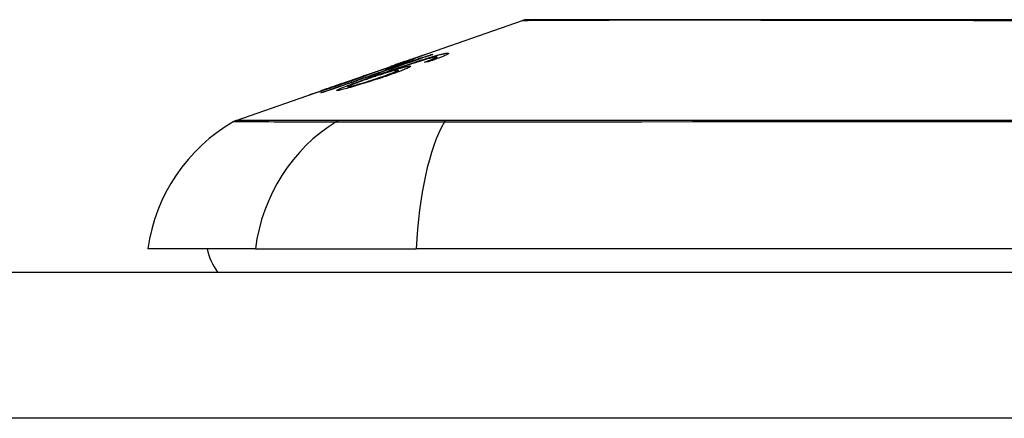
# Model space of a CAD drawing. Header units: inches. Extents: x 27 to 746, y 82 to 339.
# Tile 41 of 193: x 30.808 to 31.474, y 332.131 to 332.401. Entities that reach past the tile are written whole.
import ezdxf

# ---------------------------------------------------------------- set-up
doc = ezdxf.new("R2010")
doc.units = ezdxf.units.IN
doc.header["$MEASUREMENT"] = 0
doc.layers.add('Visible Edges(ANSI)', color=7, linetype='Continuous', lineweight=25)
doc.layers.add('Visible Tangent Edges(ANSI)', color=7, linetype='Continuous', lineweight=25)

msp = doc.modelspace()

# ---------------------------------------------------------------- linework, layer by layer
at = {"layer": 'Visible Edges(ANSI)'}
for p, q in [((31.0698, 332.37278), (31.148, 332.40015)), ((31.06941, 332.37123), (31.06941, 332.37085)), ((31.07299, 332.37378), (31.07299, 332.37351)), ((31.08635, 332.37698), (31.08635, 332.37671)), ((31.08838, 332.37437), (31.08838, 332.37348)), ((31.09015, 332.37538), (31.09015, 332.37413)), ((31.0245, 332.35692), (31.05962, 332.36922)), ((31.04056, 332.36249), (31.04866, 332.36532)), ((31.04861, 332.36529), (31.04861, 332.36506)), ((31.05548, 332.36699), (31.06428, 332.37006)), ((31.0569, 332.36522), (31.0569, 332.36486)), ((31.06003, 332.36936), (31.06003, 332.36935)), ((31.06384, 332.3664), (31.06384, 332.3652)), ((31.06428, 332.37006), (31.06428, 332.36965)), ((31.04191, 332.3629), (31.04191, 332.36263)), ((30.95446, 332.33241), (31.0163, 332.35406)), ((31.01163, 332.35233), (31.01163, 332.35211)), ((31.02407, 332.35677), (31.02407, 332.35676)), ((31.02987, 332.35518), (31.02987, 332.35426)), ((30.96734, 332.24551), (30.89457, 332.24551)), ((30.96734, 332.24551), (31.07612, 332.24551)), ((31.9335, 332.24551), (31.07612, 332.24551)), ((27.35381, 332.22976), (98.95881, 332.22976))]:
    msp.add_line(p, q, dxfattribs=at)
at = {"layer": 'Visible Edges(ANSI)', "flags": 128}
for points in [[(31.48787, 332.40043), (31.47047, 332.40043), (31.4531, 332.40044), (31.43584, 332.40045), (31.41875, 332.40046), (31.40188, 332.40047), (31.38531, 332.40048), (31.36907, 332.4005), (31.35316, 332.40051), (31.33756, 332.40053), (31.32232, 332.40055), (31.3075, 332.40056), (31.29317, 332.40058), (31.27937, 332.4006), (31.26614, 332.40061), (31.25354, 332.40061), (31.24156, 332.40061), (31.23021, 332.4006), (31.21953, 332.40058), (31.20953, 332.40056), (31.20021, 332.40055), (31.1916, 332.40053), (31.18374, 332.40051), (31.17665, 332.4005), (31.17035, 332.40048), (31.16488, 332.40047), (31.16025, 332.40046), (31.15645, 332.40045), (31.15347, 332.40044), (31.15133, 332.40043), (31.15004, 332.40043), (31.14961, 332.40043)], [(31.08358, 332.37454), (31.08439, 332.37479), (31.08517, 332.37502), (31.08595, 332.37526), (31.08671, 332.37548), (31.08746, 332.3757), (31.08819, 332.37591), (31.0889, 332.37611), (31.08958, 332.3763), (31.09025, 332.37649), (31.09089, 332.37666), (31.0915, 332.37682), (31.09209, 332.37697), (31.09265, 332.37711), (31.09319, 332.37724), (31.0937, 332.37736), (31.09418, 332.37747), (31.09463, 332.37756), (31.09505, 332.37765), (31.09545, 332.37772), (31.09582, 332.37779), (31.09616, 332.37784), (31.09647, 332.37789), (31.09676, 332.37792), (31.09703, 332.37795)], [(31.09703, 332.37795), (31.09737, 332.37797), (31.09765, 332.37797), (31.09787, 332.37794), (31.09801, 332.37789), (31.09807, 332.37782), (31.09806, 332.37772), (31.09795, 332.37759), (31.09776, 332.37743), (31.09749, 332.37725), (31.09712, 332.37704), (31.09667, 332.37681), (31.09614, 332.37655), (31.09553, 332.37627), (31.09484, 332.37597), (31.09409, 332.37566), (31.09327, 332.37533), (31.09238, 332.37497), (31.09144, 332.37461), (31.09044, 332.37424), (31.08941, 332.37386), (31.08834, 332.37347), (31.08723, 332.37307), (31.08609, 332.37267), (31.08493, 332.37227)], [(31.01153, 332.35111), (31.01393, 332.35194), (31.01632, 332.35278), (31.01873, 332.35361), (31.02113, 332.35445), (31.02354, 332.35529), (31.02595, 332.35613), (31.02836, 332.35696), (31.03077, 332.3578), (31.03319, 332.35864), (31.03561, 332.35948), (31.03802, 332.36032), (31.04044, 332.36117), (31.04286, 332.36201), (31.04528, 332.36285), (31.0477, 332.36369), (31.05012, 332.36453), (31.05254, 332.36537), (31.05495, 332.36621), (31.05737, 332.36705), (31.05978, 332.36789), (31.06219, 332.36872), (31.0646, 332.36956), (31.067, 332.3704), (31.06941, 332.37123)], [(31.08731, 332.37704), (31.08424, 332.37598), (31.08116, 332.37492), (31.07807, 332.37385), (31.07497, 332.37278), (31.07187, 332.37171), (31.06877, 332.37063), (31.06566, 332.36956), (31.06255, 332.36848), (31.05944, 332.36741), (31.05633, 332.36633), (31.05321, 332.36525), (31.0501, 332.36417), (31.04699, 332.3631), (31.04387, 332.36202), (31.04077, 332.36094), (31.03766, 332.35987), (31.03456, 332.35879), (31.03146, 332.35772), (31.02837, 332.35665), (31.02529, 332.35558), (31.02221, 332.35451), (31.01914, 332.35345), (31.01608, 332.35239), (31.01302, 332.35133)], [(31.05097, 332.36364), (31.05239, 332.36413), (31.05381, 332.36462), (31.05523, 332.36511), (31.05666, 332.36561), (31.05809, 332.3661), (31.05951, 332.36659), (31.06093, 332.36708), (31.06235, 332.36757), (31.06376, 332.36805), (31.06517, 332.36853), (31.06657, 332.369), (31.06796, 332.36947), (31.06933, 332.36993), (31.07069, 332.37038), (31.07204, 332.37083), (31.07337, 332.37127), (31.07469, 332.37171), (31.07599, 332.37213), (31.07728, 332.37255), (31.07857, 332.37297), (31.07985, 332.37337), (31.08111, 332.37377), (31.08236, 332.37416), (31.08358, 332.37454)], [(31.06941, 332.37123), (31.06888, 332.37107), (31.06836, 332.37091), (31.06785, 332.37075), (31.06734, 332.37059), (31.06683, 332.37043), (31.06633, 332.37028), (31.06584, 332.37013), (31.06535, 332.36998), (31.06488, 332.36983), (31.0644, 332.36969), (31.06394, 332.36955), (31.06348, 332.36941), (31.06304, 332.36927), (31.06259, 332.36914), (31.0621, 332.36899), (31.06151, 332.36881), (31.06085, 332.3686), (31.06013, 332.36839), (31.05936, 332.36815), (31.05858, 332.36792), (31.05778, 332.36768), (31.05698, 332.36744), (31.05621, 332.36721), (31.05548, 332.36699)], [(31.08512, 332.37442), (31.0832, 332.37387), (31.08113, 332.37326), (31.07896, 332.37259), (31.07674, 332.37189), (31.07467, 332.37122), (31.07286, 332.37063), (31.07139, 332.37015), (31.07036, 332.36981), (31.06953, 332.36953), (31.06869, 332.36925), (31.06784, 332.36897), (31.06699, 332.36868), (31.06614, 332.36839), (31.06528, 332.3681), (31.06442, 332.36781), (31.06356, 332.36751), (31.06271, 332.36722), (31.06185, 332.36693), (31.06101, 332.36664), (31.06016, 332.36635), (31.05933, 332.36606), (31.05851, 332.36578), (31.0577, 332.3655), (31.0569, 332.36522)], [(31.07297, 332.37379), (31.07285, 332.37376), (31.07263, 332.37369), (31.07229, 332.37359), (31.07183, 332.37344), (31.07125, 332.37324), (31.0706, 332.37302), (31.06994, 332.3728), (31.06934, 332.37259), (31.0688, 332.3724), (31.06824, 332.37221), (31.06766, 332.37201), (31.06705, 332.3718), (31.06643, 332.37158), (31.06578, 332.37136), (31.06512, 332.37113), (31.06445, 332.37089), (31.06377, 332.37065), (31.06307, 332.37041), (31.06237, 332.37017), (31.06166, 332.36992), (31.06094, 332.36967), (31.06023, 332.36942), (31.05952, 332.36917), (31.0588, 332.36892)], [(31.06003, 332.36936), (31.06175, 332.36996), (31.06346, 332.37056), (31.06514, 332.37115), (31.06679, 332.37173), (31.0684, 332.37229), (31.06995, 332.37283), (31.07139, 332.37333), (31.07264, 332.37377), (31.07372, 332.37415), (31.07464, 332.37447), (31.07543, 332.37474), (31.07614, 332.37499), (31.0768, 332.37522), (31.0774, 332.37542), (31.07796, 332.37561), (31.07846, 332.37578), (31.07891, 332.37593), (31.07929, 332.37606), (31.07962, 332.37617), (31.0799, 332.37626), (31.08012, 332.37633), (31.0803, 332.37638), (31.08042, 332.37641), (31.0805, 332.37642)], [(31.06183, 332.36972), (31.0626, 332.36999), (31.06337, 332.37026), (31.06412, 332.37053), (31.06487, 332.37079), (31.06561, 332.37105), (31.06632, 332.3713), (31.06701, 332.37155), (31.06767, 332.37179), (31.06831, 332.37202), (31.06893, 332.37224), (31.06951, 332.37245), (31.07006, 332.37265), (31.07058, 332.37284), (31.07104, 332.37302), (31.07146, 332.37317), (31.07183, 332.37331), (31.07214, 332.37343), (31.07241, 332.37353), (31.07262, 332.37362), (31.07278, 332.37368), (31.0729, 332.37373), (31.07296, 332.37377), (31.07299, 332.37378), (31.07297, 332.37379)], [(31.0805, 332.37642), (31.08052, 332.37641), (31.08045, 332.37637), (31.08028, 332.37629), (31.08, 332.37617), (31.07962, 332.37601), (31.07912, 332.37581), (31.07853, 332.37558), (31.07784, 332.37531), (31.07706, 332.37502), (31.07619, 332.37469), (31.07522, 332.37433), (31.07416, 332.37394), (31.07308, 332.37354), (31.072, 332.37315), (31.07095, 332.37277), (31.06994, 332.37241), (31.06899, 332.37207), (31.06805, 332.37173), (31.06709, 332.37139), (31.06612, 332.37105), (31.06514, 332.3707), (31.06414, 332.37035), (31.06313, 332.36999), (31.0621, 332.36964)], [(31.06428, 332.37006), (31.06531, 332.37038), (31.06634, 332.37069), (31.06736, 332.371), (31.06838, 332.37132), (31.06939, 332.37163), (31.0704, 332.37194), (31.07139, 332.37224), (31.07236, 332.37255), (31.07332, 332.37284), (31.07425, 332.37313), (31.07517, 332.37342), (31.07606, 332.3737), (31.07692, 332.37397), (31.07776, 332.37423), (31.07856, 332.37448), (31.07937, 332.37474), (31.0802, 332.375), (31.08104, 332.37527), (31.0819, 332.37554), (31.08277, 332.37582), (31.08365, 332.3761), (31.08454, 332.37639), (31.08544, 332.37668), (31.08635, 332.37698)], [(31.0817, 332.37185), (31.08201, 332.37196), (31.08232, 332.37208), (31.08263, 332.37219), (31.08295, 332.3723), (31.08326, 332.37241), (31.08357, 332.37253), (31.08388, 332.37264), (31.08419, 332.37275), (31.08449, 332.37287), (31.08479, 332.37298), (31.08509, 332.37309), (31.08538, 332.3732), (31.08567, 332.3733), (31.08595, 332.37341), (31.08622, 332.37351), (31.08649, 332.37361), (31.08675, 332.37372), (31.08701, 332.37382), (31.08726, 332.37391), (31.0875, 332.37401), (31.08774, 332.37411), (31.08796, 332.3742), (31.08817, 332.37429), (31.08838, 332.37437)], [(31.08493, 332.37227), (31.0848, 332.37225), (31.08466, 332.37223), (31.08453, 332.37222), (31.08439, 332.3722), (31.08426, 332.37218), (31.08412, 332.37217), (31.08399, 332.37215), (31.08386, 332.37213), (31.08372, 332.37212), (31.08359, 332.3721), (31.08345, 332.37208), (31.08332, 332.37207), (31.08318, 332.37205), (31.08305, 332.37203), (31.08291, 332.37201), (31.08278, 332.372), (31.08264, 332.37198), (31.08251, 332.37196), (31.08237, 332.37194), (31.08224, 332.37192), (31.0821, 332.37191), (31.08197, 332.37189), (31.08183, 332.37187), (31.0817, 332.37185)], [(31.08961, 332.37545), (31.08951, 332.37544), (31.08941, 332.37543), (31.08929, 332.37541), (31.08917, 332.37539), (31.08904, 332.37537), (31.0889, 332.37535), (31.08875, 332.37532), (31.0886, 332.37529), (31.08844, 332.37526), (31.08827, 332.37522), (31.08809, 332.37518), (31.0879, 332.37514), (31.08771, 332.3751), (31.08751, 332.37505), (31.0873, 332.375), (31.08708, 332.37494), (31.08686, 332.37489), (31.08663, 332.37483), (31.0864, 332.37477), (31.08616, 332.3747), (31.08591, 332.37464), (31.08565, 332.37457), (31.08539, 332.3745), (31.08512, 332.37442)], [(31.08635, 332.37698), (31.08639, 332.37698), (31.08643, 332.37698), (31.08647, 332.37699), (31.08651, 332.37699), (31.08655, 332.37699), (31.08659, 332.377), (31.08663, 332.377), (31.08667, 332.377), (31.08671, 332.377), (31.08675, 332.37701), (31.08679, 332.37701), (31.08683, 332.37701), (31.08687, 332.37702), (31.08691, 332.37702), (31.08695, 332.37702), (31.08699, 332.37702), (31.08703, 332.37703), (31.08707, 332.37703), (31.08711, 332.37703), (31.08715, 332.37703), (31.08719, 332.37704), (31.08723, 332.37704), (31.08727, 332.37704), (31.08731, 332.37704)], [(31.08838, 332.37437), (31.08859, 332.37447), (31.08879, 332.37456), (31.08897, 332.37464), (31.08915, 332.37473), (31.08931, 332.37481), (31.08946, 332.37488), (31.0896, 332.37495), (31.08972, 332.37502), (31.08983, 332.37508), (31.08992, 332.37514), (31.09, 332.3752), (31.09006, 332.37524), (31.0901, 332.37529), (31.09013, 332.37533), (31.09015, 332.37536), (31.09015, 332.37539), (31.09013, 332.37542), (31.0901, 332.37544), (31.09006, 332.37545), (31.09, 332.37546), (31.08992, 332.37546), (31.08983, 332.37546), (31.08973, 332.37546), (31.08961, 332.37545)], [(31.04643, 332.36436), (31.04627, 332.36429), (31.04609, 332.36422), (31.04588, 332.36413), (31.04564, 332.36404), (31.04537, 332.36393), (31.04507, 332.36381), (31.04474, 332.36369), (31.04437, 332.36355), (31.04398, 332.3634), (31.04355, 332.36324), (31.04309, 332.36306), (31.04261, 332.36288), (31.04209, 332.36269), (31.04152, 332.36248), (31.0408, 332.36222), (31.03991, 332.3619), (31.03885, 332.36151), (31.0376, 332.36107), (31.03619, 332.36057), (31.03474, 332.36005), (31.03324, 332.35952), (31.03172, 332.35899), (31.03019, 332.35845), (31.02864, 332.35791)], [(31.06322, 332.36646), (31.06276, 332.36639), (31.06218, 332.36627), (31.06147, 332.36612), (31.06065, 332.36591), (31.05971, 332.36566), (31.0587, 332.36538), (31.0577, 332.3651), (31.05676, 332.36482), (31.05592, 332.36457), (31.05515, 332.36433), (31.05436, 332.36409), (31.05355, 332.36384), (31.05274, 332.36358), (31.05191, 332.36332), (31.05107, 332.36305), (31.05022, 332.36277), (31.04937, 332.36249), (31.04852, 332.36221), (31.04768, 332.36193), (31.04683, 332.36164), (31.04599, 332.36136), (31.04516, 332.36107), (31.04433, 332.36079), (31.0435, 332.3605)], [(31.0621, 332.36964), (31.06141, 332.3694), (31.06072, 332.36916), (31.06004, 332.36892), (31.05935, 332.36868), (31.05867, 332.36845), (31.05799, 332.36822), (31.05732, 332.36799), (31.05665, 332.36776), (31.05599, 332.36753), (31.05534, 332.36731), (31.05469, 332.36709), (31.05401, 332.36686), (31.05331, 332.36663), (31.0526, 332.36639), (31.05188, 332.36615), (31.05116, 332.36591), (31.05044, 332.36567), (31.04975, 332.36544), (31.04911, 332.36523), (31.0485, 332.36503), (31.04793, 332.36484), (31.0474, 332.36467), (31.0469, 332.36451), (31.04643, 332.36436)], [(31.04861, 332.36529), (31.04911, 332.36543), (31.05028, 332.3658), (31.052, 332.36637), (31.0534, 332.36683), (31.05393, 332.36701), (31.05428, 332.36713), (31.05464, 332.36725), (31.05501, 332.36737), (31.05539, 332.3675), (31.05578, 332.36763), (31.05618, 332.36777), (31.05659, 332.36791), (31.05701, 332.36805), (31.05743, 332.3682), (31.05786, 332.36835), (31.0583, 332.3685), (31.05873, 332.36865), (31.05917, 332.3688), (31.05961, 332.36895), (31.06006, 332.36911), (31.0605, 332.36926), (31.06094, 332.36941), (31.06139, 332.36957), (31.06183, 332.36972)], [(31.04866, 332.36532), (31.04866, 332.36532), (31.04865, 332.36532), (31.04865, 332.36532), (31.04864, 332.36531), (31.04864, 332.36531), (31.04864, 332.36531), (31.04863, 332.36531), (31.04863, 332.36531), (31.04863, 332.3653), (31.04862, 332.3653), (31.04862, 332.3653), (31.04862, 332.3653), (31.04862, 332.3653), (31.04861, 332.3653), (31.04861, 332.3653), (31.04861, 332.3653), (31.04861, 332.3653), (31.04861, 332.36529), (31.04861, 332.36529), (31.04861, 332.36529), (31.04861, 332.36529), (31.04861, 332.36529), (31.04861, 332.36529), (31.04861, 332.36529)], [(31.05114, 332.36141), (31.05238, 332.36183), (31.05359, 332.36225), (31.05479, 332.36267), (31.05595, 332.36308), (31.05706, 332.36348), (31.05813, 332.36386), (31.05913, 332.36424), (31.06006, 332.3646), (31.06089, 332.36492), (31.06156, 332.3652), (31.0621, 332.36543), (31.06253, 332.36562), (31.06287, 332.36578), (31.06317, 332.36593), (31.06341, 332.36605), (31.0636, 332.36617), (31.06373, 332.36626), (31.06382, 332.36634), (31.06384, 332.3664), (31.06382, 332.36645), (31.06374, 332.36647), (31.06361, 332.36648), (31.06344, 332.36648), (31.06322, 332.36646)], [(31.07154, 332.36919), (31.07204, 332.36922), (31.07235, 332.36918), (31.07243, 332.36907), (31.07229, 332.36889), (31.07192, 332.36863), (31.07136, 332.36832), (31.07067, 332.36798), (31.06993, 332.36764), (31.06921, 332.36732), (31.06852, 332.36703), (31.06778, 332.36672), (31.06698, 332.3664), (31.06614, 332.36607), (31.06524, 332.36573), (31.06429, 332.36537), (31.0633, 332.365), (31.06227, 332.36462), (31.0612, 332.36424), (31.06011, 332.36385), (31.05899, 332.36346), (31.05785, 332.36306), (31.05669, 332.36266), (31.0555, 332.36225), (31.0543, 332.36185)], [(31.0569, 332.36522), (31.05755, 332.36543), (31.05819, 332.36563), (31.05883, 332.36583), (31.05946, 332.36602), (31.06008, 332.36621), (31.0607, 332.3664), (31.06131, 332.36659), (31.0619, 332.36677), (31.0625, 332.36694), (31.06311, 332.36712), (31.06375, 332.36731), (31.06442, 332.3675), (31.0651, 332.36769), (31.06581, 332.36789), (31.06652, 332.36808), (31.06724, 332.36827), (31.06795, 332.36845), (31.06862, 332.36862), (31.06924, 332.36876), (31.06981, 332.36889), (31.07033, 332.36899), (31.07079, 332.36908), (31.0712, 332.36915), (31.07154, 332.36919)], [(31.0588, 332.36892), (31.05886, 332.36894), (31.05891, 332.36896), (31.05896, 332.36898), (31.05901, 332.369), (31.05906, 332.36902), (31.05911, 332.36903), (31.05916, 332.36905), (31.05921, 332.36907), (31.05926, 332.36909), (31.05932, 332.36911), (31.05937, 332.36913), (31.05942, 332.36915), (31.05947, 332.36916), (31.05952, 332.36918), (31.05957, 332.3692), (31.05962, 332.36922), (31.05967, 332.36924), (31.05973, 332.36925), (31.05978, 332.36927), (31.05983, 332.36929), (31.05988, 332.36931), (31.05993, 332.36932), (31.05998, 332.36934), (31.06003, 332.36936)], [(31.02864, 332.35791), (31.02655, 332.35718), (31.02447, 332.35646), (31.0224, 332.35575), (31.02038, 332.35506), (31.01843, 332.3544), (31.01654, 332.35376), (31.01478, 332.35316), (31.01323, 332.35264), (31.01189, 332.3522), (31.01077, 332.35182), (31.00987, 332.35152), (31.00905, 332.35126), (31.0083, 332.35101), (31.00761, 332.35078), (31.00697, 332.35057), (31.00639, 332.35039), (31.00588, 332.35022), (31.00544, 332.35008), (31.00506, 332.34996), (31.00474, 332.34987), (31.00448, 332.34979), (31.00428, 332.34973), (31.00414, 332.34969), (31.00405, 332.34967)], [(31.0257, 332.35733), (31.02448, 332.35691), (31.02327, 332.35648), (31.02206, 332.35606), (31.02088, 332.35564), (31.01973, 332.35524), (31.0186, 332.35484), (31.01752, 332.35446), (31.01649, 332.3541), (31.01554, 332.35376), (31.01477, 332.35349), (31.01416, 332.35327), (31.01368, 332.3531), (31.01331, 332.35297), (31.01298, 332.35285), (31.01269, 332.35274), (31.01244, 332.35265), (31.01222, 332.35257), (31.01203, 332.3525), (31.01188, 332.35244), (31.01177, 332.3524), (31.01169, 332.35236), (31.01164, 332.35234), (31.01163, 332.35233), (31.01165, 332.35233)], [(31.01165, 332.35233), (31.01175, 332.35235), (31.01193, 332.35241), (31.01219, 332.35249), (31.01255, 332.3526), (31.013, 332.35275), (31.01353, 332.35292), (31.01415, 332.35313), (31.01484, 332.35335), (31.01555, 332.35359), (31.01627, 332.35384), (31.01699, 332.35408), (31.01772, 332.35432), (31.01847, 332.35458), (31.01925, 332.35484), (31.02005, 332.35511), (31.02088, 332.3554), (31.02174, 332.35569), (31.02261, 332.35599), (31.02349, 332.3563), (31.02439, 332.3566), (31.02528, 332.35692), (31.02619, 332.35723), (31.0271, 332.35755), (31.02801, 332.35787)], [(31.02321, 332.35268), (31.02214, 332.35265), (31.02281, 332.35319), (31.02518, 332.35425), (31.02764, 332.35524), (31.02867, 332.35564), (31.02962, 332.356), (31.03062, 332.35637), (31.03166, 332.35676), (31.03274, 332.35715), (31.03383, 332.35756), (31.03495, 332.35796), (31.03609, 332.35837), (31.03725, 332.35879), (31.03844, 332.35922), (31.03965, 332.35965), (31.04088, 332.36009), (31.04212, 332.36053), (31.04338, 332.36097), (31.04464, 332.36142), (31.04591, 332.36186), (31.04718, 332.36231), (31.04845, 332.36276), (31.04972, 332.3632), (31.05097, 332.36364)], [(31.0543, 332.36185), (31.05279, 332.36134), (31.05127, 332.36084), (31.04974, 332.36033), (31.0482, 332.35983), (31.04664, 332.35933), (31.04508, 332.35883), (31.0435, 332.35833), (31.04191, 332.35783), (31.04033, 332.35734), (31.03877, 332.35686), (31.03724, 332.3564), (31.03576, 332.35595), (31.03433, 332.35553), (31.03295, 332.35513), (31.03163, 332.35475), (31.03036, 332.3544), (31.02915, 332.35407), (31.02802, 332.35376), (31.02696, 332.35349), (31.02598, 332.35325), (31.02512, 332.35305), (31.02438, 332.35289), (31.02374, 332.35276), (31.02321, 332.35268)], [(31.02407, 332.35677), (31.02414, 332.3568), (31.02421, 332.35682), (31.02428, 332.35685), (31.02434, 332.35687), (31.02441, 332.35689), (31.02448, 332.35692), (31.02455, 332.35694), (31.02461, 332.35696), (31.02468, 332.35699), (31.02475, 332.35701), (31.02482, 332.35704), (31.02489, 332.35706), (31.02495, 332.35708), (31.02502, 332.35711), (31.02509, 332.35713), (31.02516, 332.35715), (31.02522, 332.35717), (31.02529, 332.3572), (31.02536, 332.35722), (31.02543, 332.35724), (31.0255, 332.35727), (31.02556, 332.35729), (31.02563, 332.35731), (31.0257, 332.35733)], [(31.02801, 332.35787), (31.02885, 332.35816), (31.02968, 332.35845), (31.0305, 332.35874), (31.03132, 332.35902), (31.03212, 332.35931), (31.03291, 332.35959), (31.03369, 332.35986), (31.03445, 332.36013), (31.03519, 332.3604), (31.03589, 332.36065), (31.03656, 332.36089), (31.03721, 332.36112), (31.03783, 332.36135), (31.03844, 332.36157), (31.03906, 332.3618), (31.03966, 332.36202), (31.04023, 332.36223), (31.04074, 332.36242), (31.04115, 332.36258), (31.04148, 332.36271), (31.04171, 332.3628), (31.04185, 332.36287), (31.04191, 332.3629), (31.04189, 332.3629)], [(31.0435, 332.3605), (31.04264, 332.3602), (31.0418, 332.35991), (31.04097, 332.35961), (31.04015, 332.35933), (31.03936, 332.35904), (31.03857, 332.35876), (31.03781, 332.35848), (31.03706, 332.35821), (31.03633, 332.35794), (31.03561, 332.35767), (31.03491, 332.35741), (31.03423, 332.35715), (31.03358, 332.3569), (31.03296, 332.35666), (31.03238, 332.35642), (31.03185, 332.35621), (31.03138, 332.35601), (31.03097, 332.35583), (31.03063, 332.35567), (31.03028, 332.35549), (31.02999, 332.35531), (31.02987, 332.35518), (31.03001, 332.35513), (31.0304, 332.35516)], [(31.0304, 332.35516), (31.03064, 332.3552), (31.03091, 332.35525), (31.03123, 332.35532), (31.03158, 332.3554), (31.03198, 332.35549), (31.03242, 332.3556), (31.0329, 332.35572), (31.03341, 332.35586), (31.03396, 332.35601), (31.03454, 332.35617), (31.03514, 332.35634), (31.03576, 332.35652), (31.03641, 332.3567), (31.03707, 332.3569), (31.03776, 332.3571), (31.03863, 332.35736), (31.03975, 332.3577), (31.04111, 332.35812), (31.04271, 332.35863), (31.04441, 332.35917), (31.04612, 332.35973), (31.04781, 332.36029), (31.04949, 332.36085), (31.05114, 332.36141)], [(31.04189, 332.3629), (31.04188, 332.3629), (31.04186, 332.3629), (31.04183, 332.36289), (31.0418, 332.36288), (31.04177, 332.36287), (31.04173, 332.36286), (31.04169, 332.36285), (31.04164, 332.36284), (31.04159, 332.36282), (31.04154, 332.36281), (31.04149, 332.36279), (31.04143, 332.36277), (31.04137, 332.36275), (31.0413, 332.36273), (31.04124, 332.36271), (31.04117, 332.36269), (31.0411, 332.36267), (31.04103, 332.36264), (31.04095, 332.36262), (31.04088, 332.3626), (31.0408, 332.36257), (31.04072, 332.36255), (31.04064, 332.36252), (31.04056, 332.36249)], [(31.00405, 332.34967), (31.00402, 332.34968), (31.00416, 332.34974), (31.00446, 332.34986), (31.00495, 332.35005), (31.00563, 332.35029), (31.00646, 332.35059), (31.00735, 332.35091), (31.00825, 332.35123), (31.00908, 332.35152), (31.00986, 332.3518), (31.01068, 332.35208), (31.01153, 332.35238), (31.01242, 332.3527), (31.01335, 332.35302), (31.01432, 332.35336), (31.01533, 332.35371), (31.01636, 332.35407), (31.01741, 332.35444), (31.01848, 332.35482), (31.01957, 332.3552), (31.02067, 332.35558), (31.02179, 332.35598), (31.02293, 332.35637), (31.02407, 332.35677)], [(31.01302, 332.35133), (31.01296, 332.35132), (31.0129, 332.35131), (31.01284, 332.3513), (31.01278, 332.3513), (31.01271, 332.35129), (31.01265, 332.35128), (31.01259, 332.35127), (31.01253, 332.35126), (31.01246, 332.35125), (31.0124, 332.35124), (31.01234, 332.35123), (31.01228, 332.35122), (31.01222, 332.35122), (31.01215, 332.35121), (31.01209, 332.3512), (31.01203, 332.35119), (31.01197, 332.35118), (31.0119, 332.35117), (31.01184, 332.35116), (31.01178, 332.35115), (31.01172, 332.35114), (31.01166, 332.35113), (31.01159, 332.35112), (31.01153, 332.35111)]]:
    msp.add_lwpolyline(points, dxfattribs=at)
at = {"layer": 'Visible Edges(ANSI)'}
for centre, radius, start, end in [((31.14963, 332.3955), 0.00492, 90.17314, 109.29005), ((31.01155, 332.22919), 0.11811, 119.81689, 172.0587), ((30.95772, 332.32312), 0.00984, 109.29005, 119.81689), ((30.97331, 332.25338), 0.03937, 191.53696, 216.8699)]:
    msp.add_arc(centre, radius, start, end, dxfattribs=at)
at = {"layer": 'Visible Tangent Edges(ANSI)'}
for p, q in [((31.09703, 332.37795), (31.09703, 332.37699)), ((31.0805, 332.37642), (31.0805, 332.37639)), ((31.08358, 332.37454), (31.08358, 332.37398)), ((31.04861, 332.36529), (31.04861, 332.36507)), ((31.06183, 332.36972), (31.06183, 332.36954)), ((31.07154, 332.36919), (31.07154, 332.36842)), ((31.02801, 332.35787), (31.02801, 332.35769)), ((31.05097, 332.36364), (31.05097, 332.36302)), ((31.05114, 332.36141), (31.05114, 332.36079)), ((31.01165, 332.35233), (31.01165, 332.35212)), ((31.0304, 332.35516), (31.0304, 332.35441)), ((31.02425, 332.33245), (31.02408, 332.33245)), ((31.09647, 332.33245), (31.096, 332.33245)), ((98.95881, 332.13076), (27.35381, 332.13076))]:
    msp.add_line(p, q, dxfattribs=at)
at = {"layer": 'Visible Tangent Edges(ANSI)', "flags": 128}
for points in [[(31.14803, 332.40015), (31.14818, 332.40015), (31.14863, 332.40015), (31.14938, 332.40016), (31.15043, 332.40016), (31.15179, 332.40017), (31.15345, 332.40018), (31.1554, 332.40019), (31.15766, 332.4002), (31.1602, 332.40021), (31.16304, 332.40023), (31.16616, 332.40024), (31.16957, 332.40026), (31.17326, 332.40027), (31.17723, 332.40029), (31.18148, 332.4003), (31.186, 332.40032), (31.1908, 332.40034), (31.19586, 332.40035), (31.20117, 332.40037), (31.20673, 332.40039), (31.21253, 332.40041), (31.21857, 332.40042), (31.22485, 332.40044), (31.23135, 332.40045)], [(31.23135, 332.40045), (31.23304, 332.40046), (31.23475, 332.40046), (31.23648, 332.40046), (31.23822, 332.40047), (31.23997, 332.40047), (31.24174, 332.40047), (31.24352, 332.40047), (31.24531, 332.40048), (31.24712, 332.40048), (31.24895, 332.40048), (31.25078, 332.40048), (31.25264, 332.40048), (31.2545, 332.40048), (31.25638, 332.40048), (31.25828, 332.40048), (31.26018, 332.40048), (31.2621, 332.40047), (31.26404, 332.40047), (31.26599, 332.40047), (31.26795, 332.40047), (31.26993, 332.40046), (31.27192, 332.40046), (31.27392, 332.40046), (31.27594, 332.40045)], [(31.27594, 332.40045), (31.28397, 332.40044), (31.29219, 332.40042), (31.30061, 332.40041), (31.3092, 332.40039), (31.31796, 332.40037), (31.32687, 332.40035), (31.33592, 332.40034), (31.3451, 332.40032), (31.35441, 332.4003), (31.36383, 332.40029), (31.37338, 332.40027), (31.38303, 332.40026), (31.39279, 332.40024), (31.40266, 332.40023), (31.41261, 332.40021), (31.42266, 332.4002), (31.43279, 332.40019), (31.443, 332.40018), (31.45325, 332.40017), (31.46354, 332.40016), (31.47386, 332.40016), (31.48418, 332.40015)], [(30.95282, 332.33166), (30.95294, 332.33166), (30.95331, 332.33166), (30.95391, 332.33166), (30.95476, 332.33165), (30.95585, 332.33165), (30.95719, 332.33165), (30.95876, 332.33164), (30.96058, 332.33163), (30.96263, 332.33163), (30.96493, 332.33162), (30.96746, 332.33161), (30.97024, 332.3316), (30.97325, 332.33159), (30.9765, 332.33158), (30.97999, 332.33157), (30.98372, 332.33156), (30.98769, 332.33155), (30.99189, 332.33154), (30.99632, 332.33152), (31.00099, 332.33151), (31.00589, 332.3315), (31.01103, 332.33149), (31.0164, 332.33148), (31.02199, 332.33146)], [(31.02408, 332.33245), (31.01845, 332.33245), (31.01308, 332.33245), (31.00792, 332.33245), (31.00299, 332.33244), (30.99829, 332.33244), (30.99383, 332.33244), (30.98961, 332.33244), (30.98562, 332.33244), (30.98187, 332.33244), (30.97835, 332.33243), (30.97507, 332.33243), (30.97204, 332.33243), (30.96924, 332.33243), (30.96668, 332.33242), (30.96437, 332.33242), (30.96229, 332.33242), (30.96046, 332.33242), (30.95887, 332.33242), (30.95753, 332.33242), (30.95642, 332.33241), (30.95557, 332.33241), (30.95495, 332.33241), (30.95459, 332.33241), (30.95446, 332.33241)], [(31.02199, 332.33146), (31.02352, 332.33145), (31.02522, 332.33144), (31.02706, 332.33143), (31.02906, 332.33142), (31.03121, 332.33141), (31.03351, 332.33141), (31.03595, 332.3314), (31.03853, 332.3314), (31.04124, 332.3314), (31.04409, 332.33139), (31.04707, 332.33139), (31.05016, 332.33139), (31.05338, 332.33139), (31.05671, 332.33139), (31.06015, 332.3314), (31.0637, 332.3314), (31.06735, 332.3314), (31.07109, 332.33141), (31.07492, 332.33141), (31.07884, 332.33142), (31.08283, 332.33143), (31.0869, 332.33144), (31.09103, 332.33145), (31.09523, 332.33146)], [(31.096, 332.33245), (31.09191, 332.33245), (31.08788, 332.33245), (31.08391, 332.33245), (31.08001, 332.33245), (31.0762, 332.33245), (31.07246, 332.33245), (31.06881, 332.33245), (31.06525, 332.33245), (31.06179, 332.33245), (31.05843, 332.33245), (31.05517, 332.33245), (31.05203, 332.33245), (31.049, 332.33245), (31.04609, 332.33245), (31.0433, 332.33245), (31.04063, 332.33245), (31.0381, 332.33245), (31.0357, 332.33245), (31.03343, 332.33245), (31.03131, 332.33245), (31.02932, 332.33245), (31.02749, 332.33245), (31.02579, 332.33245), (31.02425, 332.33245)], [(31.09523, 332.33146), (31.12813, 332.33149), (31.1614, 332.33151), (31.19499, 332.33154), (31.22885, 332.33156), (31.26297, 332.33158), (31.29728, 332.3316), (31.33176, 332.33162), (31.36637, 332.33163), (31.40105, 332.33165), (31.43576, 332.33165), (31.47046, 332.33166), (31.50515, 332.33166)], [(31.48752, 332.33241), (31.47023, 332.33241), (31.45294, 332.33241), (31.43564, 332.33241), (31.41834, 332.33242), (31.40104, 332.33242), (31.38375, 332.33242), (31.36648, 332.33242), (31.34923, 332.33242), (31.33201, 332.33242), (31.31482, 332.33243), (31.29766, 332.33243), (31.28055, 332.33243), (31.26348, 332.33243), (31.24646, 332.33244), (31.2295, 332.33244), (31.21261, 332.33244), (31.19578, 332.33244), (31.17902, 332.33244), (31.16234, 332.33244), (31.14574, 332.33245), (31.12923, 332.33245), (31.1129, 332.33245), (31.09647, 332.33245)]]:
    msp.add_lwpolyline(points, dxfattribs=at)
at = {"layer": 'Visible Tangent Edges(ANSI)'}
for centre, major_axis, ratio, start_param, end_param in [((31.07776, 332.22919), (0, 0.11811), 0.943995, 0.523835, 1.432195), ((31.02664, 332.32294), (0.00008, 0.00984), 0.945463, 0.267645, 0.531352), ((31.11472, 332.22919), (0, 0.11811), 0.32996, 0.523835, 1.432195), ((31.09685, 332.32294), (-0.00003, 0.00984), 0.32572, 0.259229, 0.522936)]:
    msp.add_ellipse(centre, major_axis=major_axis, ratio=ratio, start_param=start_param, end_param=end_param, dxfattribs=at)

doc.saveas('drawing.dxf')
